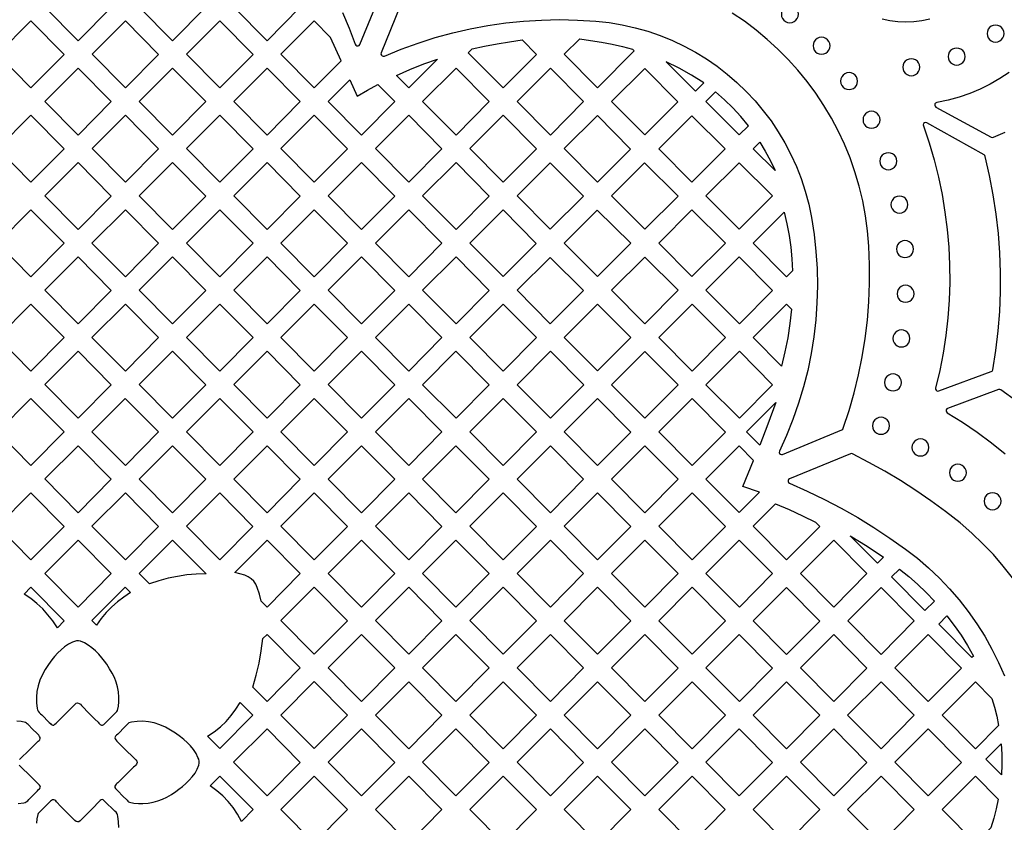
# Model space of a CAD drawing. Header units: millimetres. Extents: x -1176 to 822, y -1617 to -119.
# Tile 68 of 113: x 141 to 336, y -1208 to -1050. Entities that reach past the tile are written whole.
import ezdxf

# ---------------------------------------------------------------- set-up
doc = ezdxf.new("R2010")
doc.units = ezdxf.units.MM
doc.layers.add('pattern', color=5, linetype='Continuous')

msp = doc.modelspace()

# ---------------------------------------------------------------- linework, layer by layer
at = {"layer": 'pattern'}
for points in [[(145.65, -1047.02), (152.25, -1040.42), (158.83, -1047.06), (152.25, -1053.69)], [(170.96, -1040.42), (177.53, -1047.06), (170.96, -1053.69), (164.35, -1047.03)], [(183.05, -1047.03), (189.66, -1040.43), (196.23, -1047.06), (189.66, -1053.7)], [(291.49, -1048.43), (291.55, -1048.88), (291.72, -1049.28), (291.99, -1049.62), (292.33, -1049.89), (292.73, -1050.06), (293.18, -1050.12), (293.63, -1050.06), (294.03, -1049.89), (294.37, -1049.62), (294.63, -1049.28), (294.8, -1048.88), (294.86, -1048.43), (294.8, -1047.98), (294.63, -1047.58), (294.37, -1047.24), (294.03, -1046.98), (293.63, -1046.81), (293.18, -1046.75), (292.73, -1046.81), (292.33, -1046.98), (291.99, -1047.24), (291.72, -1047.58), (291.55, -1047.98)], [(142.9, -1063.04), (136.29, -1056.37), (142.9, -1049.77), (149.47, -1056.4)], [(155, -1056.37), (161.6, -1049.77), (168.18, -1056.41), (161.6, -1063.04)], [(186.88, -1056.41), (180.31, -1063.04), (173.7, -1056.38), (180.31, -1049.77)], [(204.33, -1057.67), (202.25, -1053.04), (199, -1049.78), (192.4, -1056.38), (199.01, -1063.04)], [(332.22, -1052.28), (332.28, -1052.73), (332.45, -1053.13), (332.71, -1053.47), (333.05, -1053.74), (333.45, -1053.91), (333.9, -1053.97), (334.35, -1053.91), (334.75, -1053.74), (335.09, -1053.47), (335.36, -1053.13), (335.53, -1052.73), (335.59, -1052.28), (335.53, -1051.84), (335.36, -1051.43), (335.09, -1051.09), (334.75, -1050.83), (334.35, -1050.66), (333.9, -1050.6), (333.45, -1050.66), (333.05, -1050.83), (332.71, -1051.09), (332.45, -1051.43), (332.28, -1051.84)], [(240.14, -1053.53), (242.99, -1056.41), (236.42, -1063.04), (229.51, -1056.07), (230.25, -1055.33), (232.72, -1054.77), (235.2, -1054.3), (237.67, -1053.89)], [(257.96, -1054.4), (260.02, -1054.85), (262.03, -1055.37), (262.37, -1055.72), (255.12, -1063.04), (248.51, -1056.38), (251.57, -1053.32), (253.72, -1053.65), (255.85, -1054.01)], [(297.77, -1054.69), (297.83, -1055.13), (298, -1055.54), (298.26, -1055.88), (298.6, -1056.14), (299.01, -1056.31), (299.45, -1056.37), (299.9, -1056.31), (300.3, -1056.14), (300.64, -1055.88), (300.91, -1055.54), (301.08, -1055.13), (301.14, -1054.69), (301.08, -1054.24), (300.91, -1053.84), (300.64, -1053.49), (300.3, -1053.23), (299.9, -1053.06), (299.45, -1053), (299.01, -1053.06), (298.6, -1053.23), (298.26, -1053.49), (298, -1053.84), (297.83, -1054.24)], [(324.52, -1056.84), (324.58, -1057.29), (324.75, -1057.69), (325.01, -1058.03), (325.35, -1058.3), (325.76, -1058.47), (326.21, -1058.53), (326.65, -1058.47), (327.06, -1058.3), (327.4, -1058.03), (327.66, -1057.69), (327.83, -1057.29), (327.89, -1056.84), (327.83, -1056.39), (327.66, -1055.99), (327.4, -1055.65), (327.06, -1055.39), (326.65, -1055.22), (326.21, -1055.16), (325.76, -1055.22), (325.35, -1055.39), (325.01, -1055.65), (324.75, -1055.99), (324.58, -1056.39)], [(215.26, -1060.56), (217.96, -1059.37), (220.67, -1058.3), (223.38, -1057.33), (217.72, -1063.04)], [(276.12, -1062.04), (273.72, -1060.53), (271.25, -1059.14), (268.71, -1057.88), (274.47, -1063.69)], [(315.54, -1058.95), (315.6, -1059.4), (315.77, -1059.8), (316.04, -1060.14), (316.38, -1060.41), (316.78, -1060.58), (317.23, -1060.64), (317.68, -1060.58), (318.08, -1060.41), (318.42, -1060.14), (318.68, -1059.8), (318.85, -1059.4), (318.91, -1058.95), (318.85, -1058.5), (318.68, -1058.1), (318.42, -1057.76), (318.08, -1057.5), (317.68, -1057.33), (317.23, -1057.27), (316.78, -1057.33), (316.38, -1057.5), (316.04, -1057.76), (315.77, -1058.1), (315.6, -1058.5)], [(158.82, -1065.75), (152.25, -1072.39), (145.64, -1065.72), (152.25, -1059.12)], [(170.95, -1059.12), (177.53, -1065.75), (170.96, -1072.39), (164.35, -1065.72)], [(189.66, -1072.39), (183.05, -1065.72), (189.66, -1059.12), (196.24, -1065.76)], [(227.07, -1059.12), (233.64, -1065.76), (227.07, -1072.39), (220.46, -1065.72)], [(252.34, -1065.76), (245.77, -1072.39), (239.16, -1065.72), (245.77, -1059.12)], [(264.43, -1059.17), (257.87, -1065.73), (264.44, -1072.36), (271, -1065.8)], [(303.21, -1061.7), (303.27, -1062.14), (303.44, -1062.55), (303.7, -1062.89), (304.05, -1063.15), (304.45, -1063.32), (304.9, -1063.38), (305.34, -1063.32), (305.75, -1063.15), (306.09, -1062.89), (306.35, -1062.55), (306.52, -1062.14), (306.58, -1061.7), (306.52, -1061.25), (306.35, -1060.84), (306.09, -1060.5), (305.75, -1060.24), (305.34, -1060.07), (304.9, -1060.01), (304.45, -1060.07), (304.05, -1060.24), (303.7, -1060.5), (303.44, -1060.84), (303.27, -1061.25)], [(214.94, -1065.76), (208.36, -1072.39), (201.76, -1065.72), (206.03, -1061.46), (207.47, -1064.69), (209.53, -1063.49), (211.59, -1062.37)], [(284.96, -1070.54), (283.47, -1068.72), (281.9, -1067), (280.24, -1065.37), (278.47, -1063.83), (276.57, -1065.73), (283.14, -1072.36)], [(307.66, -1069.36), (307.72, -1069.81), (307.89, -1070.21), (308.15, -1070.55), (308.49, -1070.81), (308.89, -1070.98), (309.34, -1071.04), (309.79, -1070.98), (310.19, -1070.81), (310.53, -1070.55), (310.8, -1070.21), (310.97, -1069.81), (311.03, -1069.36), (310.97, -1068.91), (310.8, -1068.51), (310.53, -1068.17), (310.19, -1067.9), (309.79, -1067.73), (309.34, -1067.67), (308.89, -1067.73), (308.49, -1067.9), (308.15, -1068.17), (307.89, -1068.51), (307.72, -1068.91)], [(142.9, -1081.74), (136.29, -1075.07), (142.89, -1068.46), (149.47, -1075.1)], [(161.6, -1081.74), (155, -1075.07), (161.6, -1068.47), (168.18, -1075.1)], [(173.7, -1075.07), (180.3, -1068.47), (186.88, -1075.1), (180.31, -1081.74)], [(205.59, -1075.1), (199.01, -1081.74), (192.41, -1075.07), (199.01, -1068.47)], [(217.71, -1068.47), (224.29, -1075.1), (217.72, -1081.74), (211.11, -1075.07)], [(242.99, -1075.1), (236.42, -1081.74), (229.81, -1075.07), (236.42, -1068.47)], [(248.52, -1075.07), (255.09, -1081.7), (261.65, -1075.14), (255.08, -1068.52)], [(267.22, -1075.08), (273.79, -1081.7), (280.38, -1075.12), (273.75, -1068.55)], [(319.61, -1070.57), (320.74, -1073.92), (321.73, -1077.3), (322.59, -1080.72), (323.31, -1084.16), (323.89, -1087.62), (324.33, -1091.1), (324.63, -1094.59), (324.79, -1098.09), (324.82, -1101.59), (324.7, -1105.1), (324.45, -1108.6), (324.06, -1112.09), (323.53, -1115.57), (322.85, -1119.04), (322.04, -1122.48), (322.03, -1122.7), (322.12, -1122.88), (322.26, -1123.02), (322.46, -1123.08), (322.67, -1123.05), (333.05, -1119.22), (333.21, -1119.14), (333.31, -1119.02), (333.36, -1118.85), (333.96, -1115.02), (334.42, -1111.17), (334.73, -1107.31), (334.88, -1103.44), (334.89, -1099.58), (334.76, -1095.72), (334.47, -1091.86), (334.04, -1088.02), (333.45, -1084.19), (332.73, -1080.38), (331.85, -1076.6), (331.77, -1076.42), (331.62, -1076.3), (320.3, -1069.98), (320.06, -1069.92), (319.84, -1069.97), (319.67, -1070.12), (319.58, -1070.32)], [(290.24, -1079.43), (285.92, -1075.08), (287.22, -1073.78), (288.31, -1075.6), (289.31, -1077.49)], [(310.99, -1077.57), (311.05, -1078.02), (311.22, -1078.42), (311.48, -1078.76), (311.82, -1079.03), (312.23, -1079.2), (312.67, -1079.26), (313.12, -1079.2), (313.52, -1079.03), (313.87, -1078.76), (314.13, -1078.42), (314.3, -1078.02), (314.36, -1077.57), (314.3, -1077.12), (314.13, -1076.72), (313.87, -1076.38), (313.52, -1076.11), (313.12, -1075.94), (312.67, -1075.88), (312.23, -1075.94), (311.82, -1076.11), (311.48, -1076.38), (311.22, -1076.72), (311.05, -1077.12)], [(145.64, -1084.42), (152.25, -1077.81), (158.82, -1084.45), (152.25, -1091.09)], [(177.53, -1084.45), (170.95, -1091.09), (164.35, -1084.42), (170.95, -1077.82)], [(189.66, -1091.09), (183.05, -1084.42), (189.66, -1077.82), (196.23, -1084.45)], [(214.94, -1084.45), (208.36, -1091.09), (201.76, -1084.42), (208.36, -1077.82)], [(227.07, -1091.09), (220.46, -1084.42), (227.07, -1077.82), (233.64, -1084.45)], [(245.73, -1077.86), (239.16, -1084.42), (245.73, -1091.05), (252.3, -1084.49)], [(264.44, -1091.05), (271.03, -1084.47), (264.39, -1077.9), (257.87, -1084.42)], [(283.14, -1091.05), (276.57, -1084.42), (283.14, -1077.86), (289.77, -1084.42)], [(313.19, -1086.16), (313.25, -1086.61), (313.42, -1087.01), (313.69, -1087.35), (314.03, -1087.61), (314.43, -1087.78), (314.88, -1087.85), (315.33, -1087.78), (315.73, -1087.61), (316.07, -1087.35), (316.33, -1087.01), (316.5, -1086.61), (316.56, -1086.16), (316.5, -1085.71), (316.33, -1085.31), (316.07, -1084.97), (315.73, -1084.7), (315.33, -1084.53), (314.88, -1084.47), (314.43, -1084.53), (314.03, -1084.7), (313.69, -1084.97), (313.42, -1085.31), (313.25, -1085.71)], [(142.9, -1100.43), (136.29, -1093.76), (142.89, -1087.16), (149.47, -1093.79)], [(168.17, -1093.8), (161.6, -1100.43), (154.99, -1093.77), (161.6, -1087.16)], [(180.31, -1100.44), (173.7, -1093.77), (180.3, -1087.17), (186.88, -1093.8)], [(199.01, -1100.44), (192.4, -1093.77), (199.01, -1087.17), (205.58, -1093.8)], [(217.71, -1087.17), (224.29, -1093.8), (217.72, -1100.44), (211.11, -1093.77)], [(236.38, -1087.21), (242.95, -1093.84), (236.38, -1100.4), (229.81, -1093.77)], [(255.04, -1087.25), (248.52, -1093.77), (255.09, -1100.4), (261.67, -1093.82)], [(273.79, -1087.21), (280.42, -1093.77), (273.79, -1100.4), (267.22, -1093.77)], [(293.7, -1099.25), (292.53, -1100.44), (285.92, -1093.77), (292.06, -1087.63), (292.59, -1089.94), (293.02, -1092.24), (293.35, -1094.56), (293.57, -1096.9)], [(314.29, -1094.95), (314.35, -1095.4), (314.52, -1095.8), (314.78, -1096.14), (315.12, -1096.41), (315.53, -1096.58), (315.97, -1096.64), (316.42, -1096.58), (316.82, -1096.41), (317.17, -1096.14), (317.43, -1095.8), (317.6, -1095.4), (317.66, -1094.95), (317.6, -1094.51), (317.43, -1094.1), (317.17, -1093.76), (316.82, -1093.5), (316.42, -1093.33), (315.97, -1093.27), (315.53, -1093.33), (315.12, -1093.5), (314.78, -1093.76), (314.52, -1094.1), (314.35, -1094.51)], [(152.25, -1109.78), (145.64, -1103.11), (152.24, -1096.51), (158.82, -1103.14)], [(177.53, -1103.15), (170.95, -1109.78), (164.35, -1103.11), (170.95, -1096.51)], [(196.23, -1103.15), (189.66, -1109.78), (183.05, -1103.12), (189.65, -1096.51)], [(201.76, -1103.12), (208.36, -1096.52), (214.94, -1103.15), (208.36, -1109.79)], [(233.64, -1103.15), (227.07, -1109.79), (220.46, -1103.12), (227.07, -1096.52)], [(252.32, -1103.17), (245.73, -1109.75), (239.16, -1103.12), (245.69, -1096.6)], [(257.87, -1103.12), (264.44, -1096.56), (271.07, -1103.12), (264.44, -1109.75)], [(276.57, -1103.12), (283.17, -1096.52), (289.75, -1103.15), (283.18, -1109.79)], [(314.4, -1103.82), (314.46, -1104.27), (314.63, -1104.67), (314.89, -1105.01), (315.24, -1105.27), (315.64, -1105.44), (316.09, -1105.5), (316.53, -1105.44), (316.94, -1105.27), (317.28, -1105.01), (317.54, -1104.67), (317.71, -1104.27), (317.77, -1103.82), (317.71, -1103.37), (317.54, -1102.97), (317.28, -1102.63), (316.94, -1102.36), (316.53, -1102.19), (316.09, -1102.13), (315.64, -1102.19), (315.24, -1102.36), (314.89, -1102.63), (314.63, -1102.97), (314.46, -1103.37)], [(149.47, -1112.49), (142.9, -1119.13), (136.29, -1112.46), (142.89, -1105.86)], [(161.6, -1119.13), (154.99, -1112.46), (161.6, -1105.86), (168.17, -1112.49)], [(186.88, -1112.49), (180.31, -1119.13), (173.7, -1112.46), (180.3, -1105.86)], [(192.4, -1112.46), (199.01, -1105.86), (205.58, -1112.5), (199.01, -1119.13)], [(224.29, -1112.5), (217.71, -1119.13), (211.11, -1112.47), (217.71, -1105.86)], [(236.42, -1105.87), (242.99, -1112.5), (236.42, -1119.14), (229.81, -1112.47)], [(261.72, -1112.47), (255.09, -1119.1), (248.52, -1112.47), (255.09, -1105.9)], [(267.22, -1112.47), (273.82, -1105.86), (280.4, -1112.5), (273.83, -1119.13)], [(291.52, -1118.12), (285.92, -1112.47), (292.53, -1105.86), (293.5, -1106.85), (293.18, -1109.7), (292.75, -1112.53), (292.19, -1115.33)], [(313.57, -1112.66), (313.63, -1113.11), (313.8, -1113.52), (314.07, -1113.86), (314.41, -1114.12), (314.81, -1114.29), (315.26, -1114.35), (315.71, -1114.29), (316.11, -1114.12), (316.45, -1113.86), (316.71, -1113.52), (316.88, -1113.11), (316.94, -1112.66), (316.88, -1112.22), (316.71, -1111.81), (316.45, -1111.47), (316.11, -1111.21), (315.71, -1111.04), (315.26, -1110.98), (314.81, -1111.04), (314.41, -1111.21), (314.07, -1111.47), (313.8, -1111.81), (313.63, -1112.22)], [(152.24, -1115.21), (158.82, -1121.84), (152.25, -1128.48), (145.64, -1121.81)], [(170.95, -1128.48), (164.34, -1121.81), (170.95, -1115.21), (177.52, -1121.84)], [(189.65, -1115.21), (196.23, -1121.84), (189.66, -1128.48), (183.05, -1121.81)], [(208.36, -1128.48), (201.75, -1121.81), (208.36, -1115.21), (214.93, -1121.85)], [(227.06, -1115.21), (233.64, -1121.85), (227.07, -1128.48), (220.46, -1121.82)], [(245.77, -1115.21), (252.35, -1121.85), (245.77, -1128.48), (239.16, -1121.82)], [(271.05, -1121.85), (264.47, -1128.48), (257.87, -1121.82), (264.47, -1115.22)], [(283.18, -1115.21), (289.75, -1121.85), (283.18, -1128.48), (276.57, -1121.82)], [(311.91, -1121.37), (311.97, -1121.82), (312.14, -1122.22), (312.41, -1122.56), (312.75, -1122.83), (313.15, -1123), (313.6, -1123.06), (314.04, -1123), (314.45, -1122.83), (314.79, -1122.56), (315.05, -1122.22), (315.22, -1121.82), (315.28, -1121.37), (315.22, -1120.92), (315.05, -1120.52), (314.79, -1120.18), (314.45, -1119.92), (314.04, -1119.75), (313.6, -1119.69), (313.15, -1119.75), (312.75, -1119.92), (312.41, -1120.18), (312.14, -1120.52), (311.97, -1120.92)], [(142.89, -1124.55), (149.47, -1131.19), (142.89, -1137.82), (136.29, -1131.16)], [(161.59, -1124.55), (168.17, -1131.19), (161.6, -1137.82), (154.99, -1131.16)], [(180.3, -1124.55), (186.88, -1131.19), (180.3, -1137.83), (173.69, -1131.16)], [(199, -1124.56), (205.58, -1131.19), (199.01, -1137.83), (192.4, -1131.16)], [(224.29, -1131.19), (217.71, -1137.83), (211.11, -1131.16), (217.71, -1124.56)], [(236.41, -1124.56), (242.99, -1131.19), (236.42, -1137.83), (229.81, -1131.16)], [(255.12, -1124.56), (261.7, -1131.2), (255.12, -1137.83), (248.51, -1131.17)], [(273.82, -1124.56), (280.4, -1131.2), (273.83, -1137.83), (267.22, -1131.17)], [(290.37, -1125.37), (288.82, -1129.61), (287.2, -1133.83), (284.57, -1131.17)], [(309.54, -1129.96), (309.6, -1130.41), (309.77, -1130.81), (310.03, -1131.15), (310.38, -1131.42), (310.78, -1131.59), (311.23, -1131.65), (311.67, -1131.59), (312.08, -1131.42), (312.42, -1131.15), (312.68, -1130.81), (312.85, -1130.41), (312.91, -1129.96), (312.85, -1129.51), (312.68, -1129.11), (312.42, -1128.77), (312.08, -1128.51), (311.67, -1128.34), (311.23, -1128.28), (310.78, -1128.34), (310.38, -1128.51), (310.03, -1128.77), (309.77, -1129.11), (309.6, -1129.51)], [(317.34, -1134.26), (317.4, -1134.7), (317.57, -1135.11), (317.84, -1135.45), (318.18, -1135.71), (318.58, -1135.88), (319.03, -1135.94), (319.48, -1135.88), (319.88, -1135.71), (320.22, -1135.45), (320.49, -1135.11), (320.65, -1134.7), (320.72, -1134.26), (320.65, -1133.81), (320.49, -1133.41), (320.22, -1133.07), (319.88, -1132.8), (319.48, -1132.63), (319.03, -1132.57), (318.58, -1132.63), (318.18, -1132.8), (317.84, -1133.07), (317.57, -1133.41), (317.4, -1133.81)], [(152.24, -1133.9), (158.82, -1140.54), (152.25, -1147.17), (145.64, -1140.5)], [(177.52, -1140.54), (170.95, -1147.17), (164.34, -1140.51), (170.95, -1133.9)], [(189.65, -1133.9), (196.23, -1140.54), (189.66, -1147.17), (183.05, -1140.51)], [(201.75, -1140.51), (208.36, -1133.91), (214.93, -1140.54), (208.36, -1147.18)], [(220.46, -1140.51), (227.06, -1133.91), (233.64, -1140.54), (227.06, -1147.18)], [(239.16, -1140.51), (245.77, -1133.91), (252.34, -1140.54), (245.77, -1147.18)], [(271.05, -1140.54), (264.47, -1147.18), (257.87, -1140.51), (264.47, -1133.91)], [(287.16, -1143.13), (283.88, -1141.97), (286, -1136.85), (283.13, -1133.96), (276.57, -1140.52), (283.14, -1147.15)], [(324.76, -1139.25), (324.82, -1139.7), (324.99, -1140.1), (325.25, -1140.44), (325.59, -1140.71), (325.99, -1140.88), (326.44, -1140.94), (326.89, -1140.88), (327.29, -1140.71), (327.63, -1140.44), (327.9, -1140.1), (328.07, -1139.7), (328.13, -1139.25), (328.07, -1138.8), (327.9, -1138.4), (327.63, -1138.06), (327.29, -1137.8), (326.89, -1137.63), (326.44, -1137.57), (325.99, -1137.63), (325.59, -1137.8), (325.25, -1138.06), (324.99, -1138.4), (324.82, -1138.8)], [(142.89, -1143.25), (149.47, -1149.88), (142.89, -1156.52), (136.29, -1149.85)], [(161.6, -1143.25), (168.17, -1149.89), (161.6, -1156.52), (154.99, -1149.85)], [(186.87, -1149.89), (180.3, -1156.52), (173.69, -1149.85), (180.3, -1143.25)], [(205.58, -1149.89), (199.01, -1156.52), (192.4, -1149.85), (199, -1143.25)], [(224.28, -1149.89), (217.71, -1156.52), (211.1, -1149.86), (217.71, -1143.25)], [(242.99, -1149.89), (236.41, -1156.53), (229.81, -1149.86), (236.41, -1143.26)], [(255.12, -1156.53), (248.51, -1149.86), (255.12, -1143.26), (261.69, -1149.89)], [(273.82, -1143.26), (280.4, -1149.89), (273.83, -1156.53), (267.22, -1149.86)], [(331.63, -1144.9), (331.69, -1145.35), (331.86, -1145.75), (332.12, -1146.09), (332.46, -1146.36), (332.87, -1146.53), (333.31, -1146.59), (333.76, -1146.53), (334.16, -1146.36), (334.51, -1146.09), (334.77, -1145.75), (334.94, -1145.35), (335, -1144.9), (334.94, -1144.45), (334.77, -1144.05), (334.51, -1143.71), (334.16, -1143.45), (333.76, -1143.28), (333.31, -1143.22), (332.87, -1143.28), (332.46, -1143.45), (332.12, -1143.71), (331.86, -1144.05), (331.69, -1144.45)], [(290.36, -1145.42), (293.04, -1146.57), (295.67, -1147.78), (298.28, -1149.06), (299.1, -1149.89), (292.53, -1156.53), (285.92, -1149.86)], [(305.14, -1151.75), (308.47, -1153.82), (311.72, -1156.01), (310.53, -1157.19)], [(145.64, -1159.2), (152.24, -1152.6), (158.82, -1159.23), (152.25, -1165.87)], [(166.39, -1161.27), (164.34, -1159.2), (170.95, -1152.6), (177.58, -1159.29), (175.65, -1159.34), (173.76, -1159.5), (171.9, -1159.78), (170.06, -1160.16), (168.22, -1160.66)], [(188.46, -1164.67), (188.13, -1163.32), (187.72, -1161.99), (187.43, -1161.34), (187.03, -1160.76), (186.53, -1160.26), (185.94, -1159.86), (185.29, -1159.57), (184.28, -1159.26), (183.25, -1159), (189.65, -1152.6), (196.22, -1159.23), (189.65, -1165.87)], [(214.93, -1159.24), (208.36, -1165.87), (201.75, -1159.2), (208.35, -1152.6)], [(227.06, -1152.6), (233.64, -1159.24), (227.06, -1165.87), (220.46, -1159.21)], [(239.16, -1159.21), (245.76, -1152.6), (252.34, -1159.24), (245.77, -1165.88)], [(264.47, -1165.88), (257.87, -1159.21), (264.47, -1152.61), (271.05, -1159.24)], [(283.17, -1152.61), (289.75, -1159.24), (283.18, -1165.88), (276.57, -1159.21)], [(301.88, -1152.61), (308.45, -1159.24), (301.88, -1165.88), (295.27, -1159.21)], [(314.9, -1158.33), (316.73, -1159.8), (318.48, -1161.35), (320.17, -1162.97), (321.8, -1164.67), (319.9, -1166.56), (313.31, -1159.91)], [(148.16, -1169.95), (147.25, -1168.61), (146.28, -1167.38), (145.23, -1166.24), (144.1, -1165.18), (142.87, -1164.2), (141.54, -1163.28), (142.89, -1161.94), (149.5, -1168.61)], [(155.89, -1169.46), (154.99, -1168.55), (161.59, -1161.95), (162.65, -1163.01), (161.3, -1163.88), (160.06, -1164.83), (158.9, -1165.85), (157.83, -1166.96), (156.83, -1168.16)], [(192.4, -1168.55), (199, -1161.95), (205.58, -1168.58), (199, -1175.22)], [(224.28, -1168.58), (217.71, -1175.22), (211.1, -1168.55), (217.71, -1161.95)], [(229.81, -1168.55), (236.41, -1161.95), (242.99, -1168.59), (236.41, -1175.22)], [(255.12, -1161.95), (261.69, -1168.59), (255.12, -1175.22), (248.51, -1168.56)], [(273.82, -1161.95), (280.4, -1168.59), (273.82, -1175.22), (267.21, -1168.56)], [(317.81, -1168.59), (311.23, -1175.23), (304.63, -1168.56), (311.23, -1161.96)], [(299.1, -1168.67), (292.53, -1175.23), (285.92, -1168.56), (292.49, -1162)], [(324.29, -1167.6), (325.74, -1169.5), (327.1, -1171.46), (328.37, -1173.48), (329.55, -1175.56), (329.23, -1175.88), (322.65, -1169.24)], [(186.81, -1181.7), (187.51, -1179.34), (188.08, -1176.97), (188.51, -1174.56), (188.82, -1172.12), (189.65, -1171.3), (196.22, -1177.93), (189.65, -1184.56)], [(201.75, -1177.9), (208.35, -1171.3), (214.93, -1177.93), (208.36, -1184.57)], [(233.63, -1177.93), (227.06, -1184.57), (220.45, -1177.9), (227.06, -1171.3)], [(245.76, -1184.57), (239.16, -1177.9), (245.76, -1171.3), (252.34, -1177.93)], [(257.86, -1177.9), (264.47, -1171.3), (271.04, -1177.94), (264.47, -1184.57)], [(283.17, -1171.3), (289.75, -1177.94), (283.18, -1184.57), (276.57, -1177.91)], [(295.27, -1177.91), (301.88, -1171.31), (308.45, -1177.94), (301.88, -1184.58)], [(320.58, -1171.31), (327.16, -1177.94), (320.59, -1184.58), (313.98, -1177.91)], [(151.63, -1185.09), (151.89, -1184.91), (152.15, -1184.86), (152.45, -1184.95), (152.7, -1185.12), (152.9, -1185.33), (153.09, -1185.54), (154.33, -1186.79), (155.57, -1188.05), (156.19, -1188.67), (156.34, -1188.84), (156.48, -1189), (156.64, -1189.15), (156.85, -1189.25), (157.08, -1189.24), (157.31, -1189.12), (157.53, -1188.94), (157.72, -1188.75), (157.86, -1188.61), (158.75, -1187.72), (159.64, -1186.83), (159.8, -1186.69), (159.94, -1186.54), (160.04, -1186.35), (160.23, -1185.48), (160.3, -1184.61), (160.3, -1183.73), (160.22, -1182.68), (160.04, -1181.68), (159.77, -1180.73), (159.42, -1179.82), (158.99, -1178.94), (158.49, -1178.07), (157.92, -1177.2), (157.46, -1176.56), (156.92, -1175.89), (156.33, -1175.21), (155.68, -1174.55), (154.98, -1173.93), (154.25, -1173.39), (153.48, -1172.95), (152.7, -1172.64), (152.29, -1172.56), (151.9, -1172.57), (151.52, -1172.66), (151.13, -1172.8), (150.34, -1173.2), (149.58, -1173.71), (148.87, -1174.31), (148.2, -1174.96), (147.59, -1175.63), (147.04, -1176.29), (146.36, -1177.22), (145.73, -1178.21), (145.17, -1179.25), (144.69, -1180.34), (144.33, -1181.46), (144.09, -1182.6), (143.99, -1183.73), (144.01, -1184.85), (144.17, -1185.97), (144.21, -1186.24), (144.31, -1186.49), (144.54, -1186.75), (144.79, -1186.99), (145.05, -1187.23), (146.53, -1188.7), (146.75, -1188.93), (146.94, -1189.1), (147.11, -1189.22), (147.27, -1189.27), (147.45, -1189.23), (147.66, -1189.09), (147.92, -1188.85), (149.16, -1187.6)], [(192.39, -1187.25), (199, -1180.64), (205.58, -1187.28), (199, -1193.91)], [(224.28, -1187.28), (217.71, -1193.92), (211.1, -1187.25), (217.7, -1180.65)], [(236.41, -1180.65), (242.99, -1187.28), (236.41, -1193.92), (229.8, -1187.25)], [(255.11, -1180.65), (261.69, -1187.28), (255.12, -1193.92), (248.51, -1187.25)], [(273.82, -1193.92), (267.22, -1187.25), (273.82, -1180.65), (280.4, -1187.28)], [(285.92, -1187.25), (292.53, -1180.65), (299.1, -1187.29), (292.53, -1193.92)], [(317.8, -1187.29), (311.23, -1193.92), (304.62, -1187.26), (311.23, -1180.65)], [(334.52, -1189.3), (329.94, -1193.93), (323.33, -1187.26), (329.93, -1180.65), (333.2, -1183.95), (333.72, -1185.71), (334.16, -1187.49)], [(177.87, -1191.46), (179.21, -1190.56), (180.43, -1189.58), (181.55, -1188.52), (182.57, -1187.37), (183.5, -1186.11), (184.36, -1184.75), (186.87, -1187.28), (180.3, -1193.91)], [(163.69, -1196.13), (163.87, -1196.38), (163.92, -1196.64), (163.83, -1196.95), (163.66, -1197.2), (163.45, -1197.4), (163.24, -1197.59), (161.99, -1198.83), (160.73, -1200.07), (160.11, -1200.69), (159.94, -1200.83), (159.78, -1200.97), (159.63, -1201.13), (159.53, -1201.35), (159.54, -1201.58), (159.66, -1201.81), (159.84, -1202.03), (160.03, -1202.21), (160.17, -1202.35), (161.06, -1203.25), (161.95, -1204.14), (162.09, -1204.29), (162.24, -1204.44), (162.43, -1204.54), (163.3, -1204.73), (164.17, -1204.8), (165.05, -1204.8), (166.1, -1204.71), (167.1, -1204.53), (168.05, -1204.27), (168.96, -1203.91), (169.84, -1203.49), (170.71, -1202.98), (171.58, -1202.42), (172.22, -1201.95), (172.89, -1201.42), (173.57, -1200.82), (174.24, -1200.17), (174.85, -1199.48), (175.39, -1198.74), (175.83, -1197.98), (176.14, -1197.2), (176.22, -1196.78), (176.21, -1196.4), (176.12, -1196.02), (175.98, -1195.63), (175.59, -1194.84), (175.07, -1194.08), (174.47, -1193.36), (173.82, -1192.69), (173.15, -1192.08), (172.49, -1191.54), (171.56, -1190.86), (170.57, -1190.23), (169.53, -1189.66), (168.44, -1189.19), (167.32, -1188.82), (166.18, -1188.58), (165.05, -1188.48), (163.93, -1188.51), (162.81, -1188.66), (162.55, -1188.71), (162.3, -1188.81), (162.03, -1189.04), (161.79, -1189.29), (161.56, -1189.54), (160.09, -1191.02), (159.86, -1191.25), (159.68, -1191.44), (159.56, -1191.6), (159.51, -1191.76), (159.55, -1191.94), (159.69, -1192.15), (159.93, -1192.41), (161.18, -1193.65)], [(183.04, -1196.59), (189.65, -1189.99), (196.22, -1196.63), (189.65, -1203.26)], [(208.35, -1203.26), (201.75, -1196.59), (208.35, -1189.99), (214.93, -1196.63)], [(227.06, -1189.99), (233.63, -1196.63), (227.06, -1203.26), (220.45, -1196.6)], [(245.76, -1190), (252.34, -1196.63), (245.76, -1203.27), (239.16, -1196.6)], [(264.47, -1203.27), (257.86, -1196.6), (264.47, -1190), (271.04, -1196.63)], [(283.17, -1190), (289.75, -1196.63), (283.17, -1203.27), (276.57, -1196.6)], [(308.45, -1196.64), (301.88, -1203.27), (295.27, -1196.6), (301.88, -1190)], [(320.58, -1203.27), (313.98, -1196.61), (320.58, -1190), (327.16, -1196.64)], [(334.99, -1192.93), (335.12, -1194.99), (335.14, -1197.03), (335.05, -1199.09), (331.96, -1195.97)], [(184.6, -1208.31), (183.8, -1206.89), (182.93, -1205.59), (181.96, -1204.39), (180.89, -1203.27), (179.71, -1202.24), (178.41, -1201.26), (180.34, -1199.34), (186.91, -1205.97)], [(192.39, -1205.94), (199, -1199.34), (205.58, -1205.98), (199, -1212.61)], [(224.28, -1205.98), (217.71, -1212.61), (211.1, -1205.94), (217.7, -1199.34)], [(229.8, -1205.95), (236.41, -1199.34), (242.98, -1205.98), (236.41, -1212.61)], [(255.11, -1199.34), (261.69, -1205.98), (255.12, -1212.62), (248.51, -1205.95)], [(280.39, -1205.98), (273.82, -1212.62), (267.21, -1205.95), (273.82, -1199.35)], [(292.52, -1199.35), (299.1, -1205.98), (292.53, -1212.62), (285.92, -1205.95)], [(311.23, -1199.35), (317.8, -1205.98), (311.23, -1212.62), (304.62, -1205.95)], [(332.96, -1209.57), (329.94, -1212.62), (323.33, -1205.95), (329.93, -1199.35), (334.45, -1203.9), (334.04, -1205.82), (333.55, -1207.7)]]:
    msp.add_lwpolyline(points, close=True, dxfattribs=at)
for points in [[(204.57, -1048.08), (205.91, -1051.2), (207.12, -1054.4), (207.25, -1054.6), (207.45, -1054.7), (207.67, -1054.71), (207.87, -1054.62), (208.01, -1054.42), (212.84, -1042.66)], [(216.96, -1044.5), (212.25, -1056.11), (212.21, -1056.34), (212.29, -1056.55), (212.44, -1056.7), (212.65, -1056.77), (212.89, -1056.73), (216.2, -1055.37), (219.56, -1054.15), (222.97, -1053.07), (226.41, -1052.13), (229.88, -1051.34), (233.38, -1050.68), (236.91, -1050.17), (240.45, -1049.81), (244.01, -1049.59), (247.58, -1049.52), (251.16, -1049.59), (254.73, -1049.81), (257.39, -1050.1), (260, -1050.54), (262.56, -1051.12), (265.07, -1051.83), (267.52, -1052.68), (269.91, -1053.65), (272.23, -1054.75), (274.48, -1055.97), (276.66, -1057.3), (278.76, -1058.75), (280.78, -1060.31), (282.7, -1061.97), (284.54, -1063.73), (286.28, -1065.6), (287.92, -1067.55), (289.45, -1069.59), (290.88, -1071.72), (292.19, -1073.93), (293.38, -1076.22), (294.46, -1078.58), (295.4, -1081.01), (296.22, -1083.5), (296.9, -1086.06), (297.44, -1088.68), (297.96, -1092.05), (298.33, -1095.44), (298.55, -1098.82), (298.62, -1102.21), (298.53, -1105.6), (298.3, -1108.97), (297.92, -1112.33), (297.39, -1115.67), (296.71, -1118.98), (295.88, -1122.26), (294.91, -1125.51), (293.79, -1128.72), (292.53, -1131.88), (291.13, -1134.99), (291.08, -1135.23), (291.14, -1135.44), (291.29, -1135.6), (291.5, -1135.68), (291.74, -1135.64), (303.47, -1130.73), (303.64, -1130.62), (303.74, -1130.45), (304.89, -1126.96), (305.9, -1123.44), (306.77, -1119.88), (307.49, -1116.29), (308.08, -1112.68), (308.52, -1109.05), (308.81, -1105.4), (308.96, -1101.74), (308.97, -1098.07), (308.83, -1094.4), (308.57, -1091.36), (308.16, -1088.36), (307.61, -1085.41), (306.91, -1082.52), (306.07, -1079.68), (305.09, -1076.91), (303.99, -1074.2), (302.75, -1071.56), (301.39, -1069), (299.91, -1066.51), (298.31, -1064.1), (296.6, -1061.78), (294.78, -1059.55), (292.85, -1057.41), (290.82, -1055.36), (288.7, -1053.42), (286.48, -1051.58), (284.17, -1049.85), (281.78, -1048.24)], [(320.86, -1049.44), (319.31, -1049.78), (317.73, -1049.98), (316.15, -1050.05), (314.57, -1049.98), (312.99, -1049.78), (311.44, -1049.44)], [(336.57, -1059.98), (334.74, -1061.2), (332.83, -1062.3), (330.84, -1063.29), (328.79, -1064.15), (326.67, -1064.88), (324.49, -1065.47), (322.26, -1065.93), (322.03, -1066.03), (321.9, -1066.22), (321.86, -1066.44), (321.93, -1066.66), (322.11, -1066.83), (333.06, -1072.8), (333.26, -1072.87), (333.47, -1072.82), (335.78, -1071.81)], [(338.07, -1125.09), (334.93, -1122.85), (334.72, -1122.76), (334.49, -1122.8), (324.42, -1126.51), (324.24, -1126.63), (324.13, -1126.82), (324.11, -1127.02), (324.18, -1127.22), (324.34, -1127.38), (327.35, -1129.24), (330.27, -1131.22), (333.1, -1133.31), (335.84, -1135.52)], [(337.25, -1160.06), (335.43, -1157.74), (333.48, -1155.48), (331.41, -1153.31), (329.2, -1151.22), (326.87, -1149.21), (324.01, -1146.95), (321.09, -1144.8), (318.12, -1142.75), (315.09, -1140.8), (311.99, -1138.95), (308.82, -1137.2), (305.57, -1135.54), (305.37, -1135.48), (305.17, -1135.52), (293.12, -1140.46), (292.93, -1140.6), (292.83, -1140.8), (292.83, -1141.01), (292.92, -1141.21), (293.11, -1141.35), (296.6, -1142.89), (300.01, -1144.53), (303.35, -1146.28), (306.62, -1148.14), (309.83, -1150.11), (312.99, -1152.2), (316.09, -1154.4), (318.43, -1156.21), (320.65, -1158.12), (322.78, -1160.13), (324.8, -1162.25), (326.71, -1164.46), (328.51, -1166.77), (330.19, -1169.16), (331.75, -1171.63), (333.19, -1174.19), (334.5, -1176.82), (335.68, -1179.51)], [(140.62, -1196.08), (140.83, -1195.88), (141.05, -1195.68), (142.3, -1194.44), (143.55, -1193.21), (144.18, -1192.59), (144.34, -1192.44), (144.51, -1192.3), (144.65, -1192.14), (144.75, -1191.93), (144.75, -1191.7), (144.63, -1191.47), (144.45, -1191.25), (144.26, -1191.07), (144.11, -1190.93), (143.22, -1190.03), (142.33, -1189.14), (142.19, -1188.98), (142.05, -1188.84), (141.85, -1188.74), (140.99, -1188.55), (140.12, -1188.48)], [(140.36, -1204.77), (141.48, -1204.61), (141.74, -1204.57), (141.99, -1204.47), (142.26, -1204.24), (142.49, -1203.99), (142.73, -1203.73), (144.2, -1202.25), (144.43, -1202.03), (144.61, -1201.84), (144.73, -1201.67), (144.77, -1201.51), (144.73, -1201.34), (144.6, -1201.13), (144.36, -1200.86), (143.11, -1199.62), (140.6, -1197.15)], [(160.3, -1209.55), (160.27, -1208.42), (160.12, -1207.31), (160.07, -1207.04), (159.97, -1206.79), (159.75, -1206.52), (159.49, -1206.29), (159.24, -1206.05), (157.76, -1204.58), (157.53, -1204.35), (157.34, -1204.17), (157.18, -1204.06), (157.02, -1204.01), (156.84, -1204.05), (156.63, -1204.18), (156.37, -1204.42), (155.13, -1205.68), (152.65, -1208.18), (152.4, -1208.37), (152.14, -1208.42), (151.84, -1208.33), (151.59, -1208.16), (151.38, -1207.95), (151.19, -1207.74), (148.71, -1205.23), (148.09, -1204.6), (147.95, -1204.44), (147.81, -1204.27), (147.65, -1204.13), (147.43, -1204.03), (147.2, -1204.03), (146.97, -1204.15), (146.75, -1204.33), (146.57, -1204.52), (146.43, -1204.67), (145.54, -1205.56), (144.64, -1206.45), (144.49, -1206.59), (144.34, -1206.73), (144.24, -1206.93), (144.05, -1207.79), (143.98, -1208.66)]]:
    msp.add_lwpolyline(points, dxfattribs=at)

doc.saveas('drawing.dxf')
